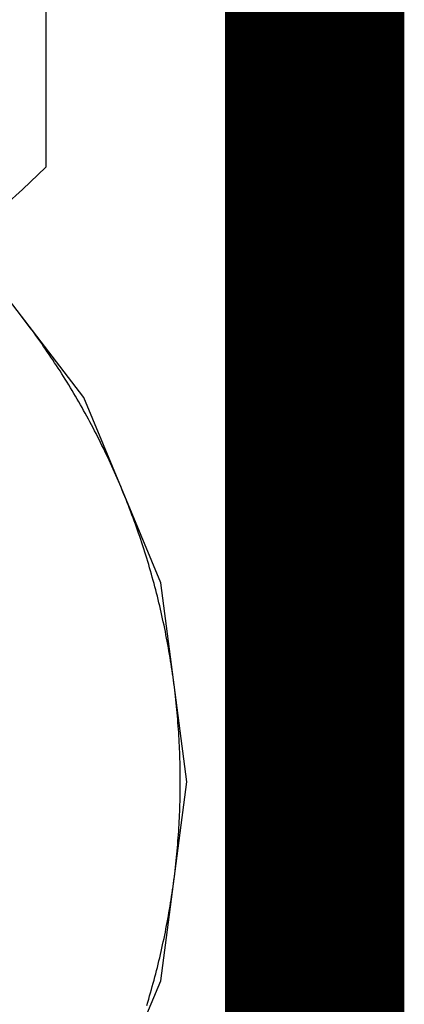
# Model space of a CAD drawing. Header units: millimetres. Extents: x -1.5 to 11.1, y -3 to 5.
# Tile 108 of 256: x 0.7835 to 0.805, y 2.0876 to 2.1425. Entities that reach past the tile are written whole.
import ezdxf

# ---------------------------------------------------------------- set-up
doc = ezdxf.new("R2010")
doc.units = ezdxf.units.MM
doc.header["$MEASUREMENT"] = 0
for name, color, linetype, true_color in [('BottomLayer', 5, 'Continuous', 0x0000ff), ('Metal_2', 7, 'Continuous', 0x7f0000), ('Metal_3', 7, 'Continuous', 0x3f7f00), ('TopLayer', 1, 'Continuous', 0xff0000)]:
    doc.layers.add(name, color=color, linetype=linetype, true_color=true_color)

msp = doc.modelspace()

# ---------------------------------------------------------------- linework, layer by layer
at = {"layer": 'BottomLayer'}
for p, q in [((0.787124, 2.121433), (0.780311, 2.130311)), ((0.791406, 2.111095), (0.787124, 2.121433)), ((0.792867, 2.1), (0.791406, 2.111095)), ((0.791406, 2.088905), (0.792867, 2.1)), ((0.787124, 2.078567), (0.791406, 2.088905))]:
    msp.add_line(p, q, dxfattribs=at)
at = {"layer": 'Metal_2'}
for p, q in [((0.783568, 2.126066), (0.783455, 2.126211)), ((0.78368, 2.125921), (0.783568, 2.126066)), ((0.783792, 2.125775), (0.78368, 2.125921)), ((0.783903, 2.125629), (0.783792, 2.125775)), ((0.784013, 2.125483), (0.783903, 2.125629)), ((0.784123, 2.125336), (0.784013, 2.125483)), ((0.784232, 2.125188), (0.784123, 2.125336)), ((0.78434, 2.12504), (0.784232, 2.125188)), ((0.784448, 2.124892), (0.78434, 2.12504)), ((0.784555, 2.124743), (0.784448, 2.124892)), ((0.784661, 2.124594), (0.784555, 2.124743)), ((0.784767, 2.124444), (0.784661, 2.124594)), ((0.784872, 2.124293), (0.784767, 2.124444)), ((0.784977, 2.124143), (0.784872, 2.124293)), ((0.785081, 2.123992), (0.784977, 2.124143)), ((0.785184, 2.12384), (0.785081, 2.123992)), ((0.785286, 2.123688), (0.785184, 2.12384)), ((0.785388, 2.123536), (0.785286, 2.123688)), ((0.78549, 2.123383), (0.785388, 2.123536)), ((0.78559, 2.123229), (0.78549, 2.123383)), ((0.78569, 2.123075), (0.78559, 2.123229)), ((0.785789, 2.122921), (0.78569, 2.123075)), ((0.785888, 2.122767), (0.785789, 2.122921)), ((0.785986, 2.122611), (0.785888, 2.122767)), ((0.786083, 2.122456), (0.785986, 2.122611)), ((0.78618, 2.1223), (0.786083, 2.122456)), ((0.786276, 2.122144), (0.78618, 2.1223)), ((0.786371, 2.121987), (0.786276, 2.122144)), ((0.786465, 2.12183), (0.786371, 2.121987)), ((0.786559, 2.121672), (0.786465, 2.12183)), ((0.786652, 2.121514), (0.786559, 2.121672)), ((0.786745, 2.121356), (0.786652, 2.121514)), ((0.786837, 2.121197), (0.786745, 2.121356)), ((0.786928, 2.121038), (0.786837, 2.121197)), ((0.787018, 2.120878), (0.786928, 2.121038)), ((0.787108, 2.120718), (0.787018, 2.120878)), ((0.787197, 2.120558), (0.787108, 2.120718)), ((0.787285, 2.120397), (0.787197, 2.120558)), ((0.787373, 2.120236), (0.787285, 2.120397)), ((0.78746, 2.120075), (0.787373, 2.120236)), ((0.787546, 2.119913), (0.78746, 2.120075)), ((0.787632, 2.119751), (0.787546, 2.119913)), ((0.787717, 2.119588), (0.787632, 2.119751)), ((0.787801, 2.119425), (0.787717, 2.119588)), ((0.787884, 2.119262), (0.787801, 2.119425)), ((0.787967, 2.119098), (0.787884, 2.119262)), ((0.788049, 2.118934), (0.787967, 2.119098)), ((0.788131, 2.11877), (0.788049, 2.118934)), ((0.788211, 2.118605), (0.788131, 2.11877)), ((0.788291, 2.11844), (0.788211, 2.118605)), ((0.78837, 2.118275), (0.788291, 2.11844)), ((0.788449, 2.118109), (0.78837, 2.118275)), ((0.788527, 2.117943), (0.788449, 2.118109)), ((0.788604, 2.117776), (0.788527, 2.117943)), ((0.78868, 2.11761), (0.788604, 2.117776)), ((0.788756, 2.117443), (0.78868, 2.11761)), ((0.788831, 2.117275), (0.788756, 2.117443)), ((0.788905, 2.117107), (0.788831, 2.117275)), ((0.788978, 2.116939), (0.788905, 2.117107)), ((0.789051, 2.116771), (0.788978, 2.116939)), ((0.789123, 2.116602), (0.789051, 2.116771)), ((0.789194, 2.116433), (0.789123, 2.116602)), ((0.789265, 2.116264), (0.789194, 2.116433)), ((0.789335, 2.116094), (0.789265, 2.116264)), ((0.789404, 2.115925), (0.789335, 2.116094)), ((0.789472, 2.115754), (0.789404, 2.115925)), ((0.78954, 2.115584), (0.789472, 2.115754)), ((0.789607, 2.115413), (0.78954, 2.115584)), ((0.789673, 2.115242), (0.789607, 2.115413)), ((0.789738, 2.115071), (0.789673, 2.115242)), ((0.789803, 2.114899), (0.789738, 2.115071)), ((0.789867, 2.114727), (0.789803, 2.114899)), ((0.78993, 2.114555), (0.789867, 2.114727)), ((0.789992, 2.114383), (0.78993, 2.114555)), ((0.790054, 2.11421), (0.789992, 2.114383)), ((0.790115, 2.114037), (0.790054, 2.11421)), ((0.790175, 2.113864), (0.790115, 2.114037)), ((0.790235, 2.11369), (0.790175, 2.113864)), ((0.790293, 2.113516), (0.790235, 2.11369)), ((0.790351, 2.113342), (0.790293, 2.113516)), ((0.790409, 2.113168), (0.790351, 2.113342)), ((0.790465, 2.112994), (0.790409, 2.113168)), ((0.790521, 2.112819), (0.790465, 2.112994)), ((0.790576, 2.112644), (0.790521, 2.112819)), ((0.79063, 2.112469), (0.790576, 2.112644)), ((0.790683, 2.112293), (0.79063, 2.112469)), ((0.790736, 2.112118), (0.790683, 2.112293)), ((0.790788, 2.111942), (0.790736, 2.112118)), ((0.790839, 2.111766), (0.790788, 2.111942)), ((0.79089, 2.111589), (0.790839, 2.111766)), ((0.790939, 2.111413), (0.79089, 2.111589)), ((0.790988, 2.111236), (0.790939, 2.111413)), ((0.791036, 2.111059), (0.790988, 2.111236)), ((0.791083, 2.110882), (0.791036, 2.111059)), ((0.79113, 2.110704), (0.791083, 2.110882)), ((0.791176, 2.110527), (0.79113, 2.110704)), ((0.791221, 2.110349), (0.791176, 2.110527)), ((0.791265, 2.110171), (0.791221, 2.110349)), ((0.791309, 2.109993), (0.791265, 2.110171)), ((0.791351, 2.109814), (0.791309, 2.109993)), ((0.791393, 2.109636), (0.791351, 2.109814)), ((0.791435, 2.109457), (0.791393, 2.109636)), ((0.791475, 2.109278), (0.791435, 2.109457)), ((0.791515, 2.109099), (0.791475, 2.109278)), ((0.791554, 2.10892), (0.791515, 2.109099)), ((0.791592, 2.108741), (0.791554, 2.10892)), ((0.791629, 2.108561), (0.791592, 2.108741)), ((0.791666, 2.108381), (0.791629, 2.108561)), ((0.791701, 2.108201), (0.791666, 2.108381)), ((0.791736, 2.108021), (0.791701, 2.108201)), ((0.791771, 2.107841), (0.791736, 2.108021)), ((0.791804, 2.107661), (0.791771, 2.107841)), ((0.791837, 2.10748), (0.791804, 2.107661)), ((0.791868, 2.1073), (0.791837, 2.10748)), ((0.7919, 2.107119), (0.791868, 2.1073)), ((0.79193, 2.106938), (0.7919, 2.107119)), ((0.79196, 2.106757), (0.79193, 2.106938)), ((0.791988, 2.106576), (0.79196, 2.106757)), ((0.792016, 2.106395), (0.791988, 2.106576)), ((0.792044, 2.106213), (0.792016, 2.106395)), ((0.79207, 2.106032), (0.792044, 2.106213)), ((0.792095, 2.10585), (0.79207, 2.106032)), ((0.79212, 2.105669), (0.792095, 2.10585)), ((0.792144, 2.105487), (0.79212, 2.105669)), ((0.792168, 2.105305), (0.792144, 2.105487)), ((0.79219, 2.105123), (0.792168, 2.105305)), ((0.792212, 2.104941), (0.79219, 2.105123)), ((0.792233, 2.104758), (0.792212, 2.104941)), ((0.792253, 2.104576), (0.792233, 2.104758)), ((0.792272, 2.104394), (0.792253, 2.104576)), ((0.792291, 2.104211), (0.792272, 2.104394)), ((0.792309, 2.104029), (0.792291, 2.104211)), ((0.792326, 2.103846), (0.792309, 2.104029)), ((0.792342, 2.103664), (0.792326, 2.103846)), ((0.792357, 2.103481), (0.792342, 2.103664)), ((0.792372, 2.103298), (0.792357, 2.103481)), ((0.792386, 2.103115), (0.792372, 2.103298)), ((0.792399, 2.102932), (0.792386, 2.103115)), ((0.792411, 2.102749), (0.792399, 2.102932)), ((0.792423, 2.102566), (0.792411, 2.102749)), ((0.792433, 2.102383), (0.792423, 2.102566)), ((0.792443, 2.1022), (0.792433, 2.102383)), ((0.792452, 2.102017), (0.792443, 2.1022)), ((0.792461, 2.101834), (0.792452, 2.102017)), ((0.792468, 2.10165), (0.792461, 2.101834)), ((0.792475, 2.101467), (0.792468, 2.10165)), ((0.792481, 2.101284), (0.792475, 2.101467)), ((0.792486, 2.1011), (0.792481, 2.101284)), ((0.79249, 2.100917), (0.792486, 2.1011)), ((0.792494, 2.100734), (0.79249, 2.100917)), ((0.792497, 2.10055), (0.792494, 2.100734)), ((0.792498, 2.100367), (0.792497, 2.10055)), ((0.7925, 2.100183), (0.792498, 2.100367)), ((0.7925, 2.1), (0.7925, 2.100183)), ((0.7925, 2.099817), (0.7925, 2.1)), ((0.792494, 2.099266), (0.792497, 2.09945)), ((0.792497, 2.09945), (0.792498, 2.099633)), ((0.792498, 2.099633), (0.7925, 2.099817)), ((0.792481, 2.098716), (0.792486, 2.0989)), ((0.792486, 2.0989), (0.79249, 2.099083)), ((0.79249, 2.099083), (0.792494, 2.099266)), ((0.792461, 2.098167), (0.792468, 2.09835)), ((0.792468, 2.09835), (0.792475, 2.098533)), ((0.792475, 2.098533), (0.792481, 2.098716)), ((0.792433, 2.097617), (0.792443, 2.0978)), ((0.792443, 2.0978), (0.792452, 2.097983)), ((0.792452, 2.097983), (0.792461, 2.098167)), ((0.792399, 2.097068), (0.792411, 2.097251)), ((0.792411, 2.097251), (0.792423, 2.097434)), ((0.792423, 2.097434), (0.792433, 2.097617)), ((0.792357, 2.096519), (0.792372, 2.096702)), ((0.792372, 2.096702), (0.792386, 2.096885)), ((0.792386, 2.096885), (0.792399, 2.097068)), ((0.792309, 2.095971), (0.792326, 2.096154)), ((0.792326, 2.096154), (0.792342, 2.096337)), ((0.792342, 2.096337), (0.792357, 2.096519)), ((0.792253, 2.095424), (0.792272, 2.095606)), ((0.792272, 2.095606), (0.792291, 2.095789)), ((0.792291, 2.095789), (0.792309, 2.095971)), ((0.79219, 2.094877), (0.792212, 2.095059)), ((0.792212, 2.095059), (0.792233, 2.095242)), ((0.792233, 2.095242), (0.792253, 2.095424)), ((0.79212, 2.094331), (0.792144, 2.094513)), ((0.792144, 2.094513), (0.792168, 2.094695)), ((0.792168, 2.094695), (0.79219, 2.094877)), ((0.792044, 2.093787), (0.79207, 2.093968)), ((0.79207, 2.093968), (0.792095, 2.09415)), ((0.792095, 2.09415), (0.79212, 2.094331)), ((0.79193, 2.093062), (0.79196, 2.093243)), ((0.79196, 2.093243), (0.791988, 2.093424)), ((0.791988, 2.093424), (0.792016, 2.093605)), ((0.792016, 2.093605), (0.792044, 2.093787)), ((0.791837, 2.09252), (0.791868, 2.0927)), ((0.791868, 2.0927), (0.7919, 2.092881)), ((0.7919, 2.092881), (0.79193, 2.093062)), ((0.791736, 2.091979), (0.791771, 2.092159)), ((0.791771, 2.092159), (0.791804, 2.092339)), ((0.791804, 2.092339), (0.791837, 2.09252)), ((0.791629, 2.091439), (0.791666, 2.091619)), ((0.791666, 2.091619), (0.791701, 2.091799)), ((0.791701, 2.091799), (0.791736, 2.091979)), ((0.791515, 2.090901), (0.791554, 2.09108)), ((0.791554, 2.09108), (0.791592, 2.091259)), ((0.791592, 2.091259), (0.791629, 2.091439)), ((0.791393, 2.090364), (0.791435, 2.090543)), ((0.791435, 2.090543), (0.791475, 2.090722)), ((0.791475, 2.090722), (0.791515, 2.090901)), ((0.791265, 2.089829), (0.791309, 2.090007)), ((0.791309, 2.090007), (0.791351, 2.090186)), ((0.791351, 2.090186), (0.791393, 2.090364)), ((0.79113, 2.089296), (0.791176, 2.089473)), ((0.791176, 2.089473), (0.791221, 2.089651)), ((0.791221, 2.089651), (0.791265, 2.089829)), ((0.790988, 2.088764), (0.791036, 2.088941)), ((0.791036, 2.088941), (0.791083, 2.089118)), ((0.791083, 2.089118), (0.79113, 2.089296)), ((0.790839, 2.088234), (0.79089, 2.088411)), ((0.79089, 2.088411), (0.790939, 2.088587)), ((0.790939, 2.088587), (0.790988, 2.088764)), ((0.790683, 2.087707), (0.790736, 2.087882)), ((0.790736, 2.087882), (0.790788, 2.088058)), ((0.790788, 2.088058), (0.790839, 2.088234)), ((0.79063, 2.087531), (0.790683, 2.087707))]:
    msp.add_line(p, q, dxfattribs=at)
at = {"layer": 'Metal_3'}
for p, q in [((0.783568, 2.126066), (0.783455, 2.126211)), ((0.78368, 2.125921), (0.783568, 2.126066)), ((0.783792, 2.125775), (0.78368, 2.125921)), ((0.783903, 2.125629), (0.783792, 2.125775)), ((0.784013, 2.125483), (0.783903, 2.125629)), ((0.784123, 2.125336), (0.784013, 2.125483)), ((0.784232, 2.125188), (0.784123, 2.125336)), ((0.78434, 2.12504), (0.784232, 2.125188)), ((0.784448, 2.124892), (0.78434, 2.12504)), ((0.784555, 2.124743), (0.784448, 2.124892)), ((0.784661, 2.124594), (0.784555, 2.124743)), ((0.784767, 2.124444), (0.784661, 2.124594)), ((0.784872, 2.124293), (0.784767, 2.124444)), ((0.784977, 2.124143), (0.784872, 2.124293)), ((0.785081, 2.123992), (0.784977, 2.124143)), ((0.785184, 2.12384), (0.785081, 2.123992)), ((0.785286, 2.123688), (0.785184, 2.12384)), ((0.785388, 2.123536), (0.785286, 2.123688)), ((0.78549, 2.123383), (0.785388, 2.123536)), ((0.78559, 2.123229), (0.78549, 2.123383)), ((0.78569, 2.123075), (0.78559, 2.123229)), ((0.785789, 2.122921), (0.78569, 2.123075)), ((0.785888, 2.122767), (0.785789, 2.122921)), ((0.785986, 2.122611), (0.785888, 2.122767)), ((0.786083, 2.122456), (0.785986, 2.122611)), ((0.78618, 2.1223), (0.786083, 2.122456)), ((0.786276, 2.122144), (0.78618, 2.1223)), ((0.786371, 2.121987), (0.786276, 2.122144)), ((0.786465, 2.12183), (0.786371, 2.121987)), ((0.786559, 2.121672), (0.786465, 2.12183)), ((0.786652, 2.121514), (0.786559, 2.121672)), ((0.786745, 2.121356), (0.786652, 2.121514)), ((0.786837, 2.121197), (0.786745, 2.121356)), ((0.786928, 2.121038), (0.786837, 2.121197)), ((0.787018, 2.120878), (0.786928, 2.121038)), ((0.787108, 2.120718), (0.787018, 2.120878)), ((0.787197, 2.120558), (0.787108, 2.120718)), ((0.787285, 2.120397), (0.787197, 2.120558)), ((0.787373, 2.120236), (0.787285, 2.120397)), ((0.78746, 2.120075), (0.787373, 2.120236)), ((0.787546, 2.119913), (0.78746, 2.120075)), ((0.787632, 2.119751), (0.787546, 2.119913)), ((0.787717, 2.119588), (0.787632, 2.119751)), ((0.787801, 2.119425), (0.787717, 2.119588)), ((0.787884, 2.119262), (0.787801, 2.119425)), ((0.787967, 2.119098), (0.787884, 2.119262)), ((0.788049, 2.118934), (0.787967, 2.119098)), ((0.788131, 2.11877), (0.788049, 2.118934)), ((0.788211, 2.118605), (0.788131, 2.11877)), ((0.788291, 2.11844), (0.788211, 2.118605)), ((0.78837, 2.118275), (0.788291, 2.11844)), ((0.788449, 2.118109), (0.78837, 2.118275)), ((0.788527, 2.117943), (0.788449, 2.118109)), ((0.788604, 2.117776), (0.788527, 2.117943)), ((0.78868, 2.11761), (0.788604, 2.117776)), ((0.788756, 2.117443), (0.78868, 2.11761)), ((0.788831, 2.117275), (0.788756, 2.117443)), ((0.788905, 2.117107), (0.788831, 2.117275)), ((0.788978, 2.116939), (0.788905, 2.117107)), ((0.789051, 2.116771), (0.788978, 2.116939)), ((0.789123, 2.116602), (0.789051, 2.116771)), ((0.789194, 2.116433), (0.789123, 2.116602)), ((0.789265, 2.116264), (0.789194, 2.116433)), ((0.789335, 2.116094), (0.789265, 2.116264)), ((0.789404, 2.115925), (0.789335, 2.116094)), ((0.789472, 2.115754), (0.789404, 2.115925)), ((0.78954, 2.115584), (0.789472, 2.115754)), ((0.789607, 2.115413), (0.78954, 2.115584)), ((0.789673, 2.115242), (0.789607, 2.115413)), ((0.789738, 2.115071), (0.789673, 2.115242)), ((0.789803, 2.114899), (0.789738, 2.115071)), ((0.789867, 2.114727), (0.789803, 2.114899)), ((0.78993, 2.114555), (0.789867, 2.114727)), ((0.789992, 2.114383), (0.78993, 2.114555)), ((0.790054, 2.11421), (0.789992, 2.114383)), ((0.790115, 2.114037), (0.790054, 2.11421)), ((0.790175, 2.113864), (0.790115, 2.114037)), ((0.790235, 2.11369), (0.790175, 2.113864)), ((0.790293, 2.113516), (0.790235, 2.11369)), ((0.790351, 2.113342), (0.790293, 2.113516)), ((0.790409, 2.113168), (0.790351, 2.113342)), ((0.790465, 2.112994), (0.790409, 2.113168)), ((0.790521, 2.112819), (0.790465, 2.112994)), ((0.790576, 2.112644), (0.790521, 2.112819)), ((0.79063, 2.112469), (0.790576, 2.112644)), ((0.790683, 2.112293), (0.79063, 2.112469)), ((0.790736, 2.112118), (0.790683, 2.112293)), ((0.790788, 2.111942), (0.790736, 2.112118)), ((0.790839, 2.111766), (0.790788, 2.111942)), ((0.79089, 2.111589), (0.790839, 2.111766)), ((0.790939, 2.111413), (0.79089, 2.111589)), ((0.790988, 2.111236), (0.790939, 2.111413)), ((0.791036, 2.111059), (0.790988, 2.111236)), ((0.791083, 2.110882), (0.791036, 2.111059)), ((0.79113, 2.110704), (0.791083, 2.110882)), ((0.791176, 2.110527), (0.79113, 2.110704)), ((0.791221, 2.110349), (0.791176, 2.110527)), ((0.791265, 2.110171), (0.791221, 2.110349)), ((0.791309, 2.109993), (0.791265, 2.110171)), ((0.791351, 2.109814), (0.791309, 2.109993)), ((0.791393, 2.109636), (0.791351, 2.109814)), ((0.791435, 2.109457), (0.791393, 2.109636)), ((0.791475, 2.109278), (0.791435, 2.109457)), ((0.791515, 2.109099), (0.791475, 2.109278)), ((0.791554, 2.10892), (0.791515, 2.109099)), ((0.791592, 2.108741), (0.791554, 2.10892)), ((0.791629, 2.108561), (0.791592, 2.108741)), ((0.791666, 2.108381), (0.791629, 2.108561)), ((0.791701, 2.108201), (0.791666, 2.108381)), ((0.791736, 2.108021), (0.791701, 2.108201)), ((0.791771, 2.107841), (0.791736, 2.108021)), ((0.791804, 2.107661), (0.791771, 2.107841)), ((0.791837, 2.10748), (0.791804, 2.107661)), ((0.791868, 2.1073), (0.791837, 2.10748)), ((0.7919, 2.107119), (0.791868, 2.1073)), ((0.79193, 2.106938), (0.7919, 2.107119)), ((0.79196, 2.106757), (0.79193, 2.106938)), ((0.791988, 2.106576), (0.79196, 2.106757)), ((0.792016, 2.106395), (0.791988, 2.106576)), ((0.792044, 2.106213), (0.792016, 2.106395)), ((0.79207, 2.106032), (0.792044, 2.106213)), ((0.792095, 2.10585), (0.79207, 2.106032)), ((0.79212, 2.105669), (0.792095, 2.10585)), ((0.792144, 2.105487), (0.79212, 2.105669)), ((0.792168, 2.105305), (0.792144, 2.105487)), ((0.79219, 2.105123), (0.792168, 2.105305)), ((0.792212, 2.104941), (0.79219, 2.105123)), ((0.792233, 2.104758), (0.792212, 2.104941)), ((0.792253, 2.104576), (0.792233, 2.104758)), ((0.792272, 2.104394), (0.792253, 2.104576)), ((0.792291, 2.104211), (0.792272, 2.104394)), ((0.792309, 2.104029), (0.792291, 2.104211)), ((0.792326, 2.103846), (0.792309, 2.104029)), ((0.792342, 2.103664), (0.792326, 2.103846)), ((0.792357, 2.103481), (0.792342, 2.103664)), ((0.792372, 2.103298), (0.792357, 2.103481)), ((0.792386, 2.103115), (0.792372, 2.103298)), ((0.792399, 2.102932), (0.792386, 2.103115)), ((0.792411, 2.102749), (0.792399, 2.102932)), ((0.792423, 2.102566), (0.792411, 2.102749)), ((0.792433, 2.102383), (0.792423, 2.102566)), ((0.792443, 2.1022), (0.792433, 2.102383)), ((0.792452, 2.102017), (0.792443, 2.1022)), ((0.792461, 2.101834), (0.792452, 2.102017)), ((0.792468, 2.10165), (0.792461, 2.101834)), ((0.792475, 2.101467), (0.792468, 2.10165)), ((0.792481, 2.101284), (0.792475, 2.101467)), ((0.792486, 2.1011), (0.792481, 2.101284)), ((0.79249, 2.100917), (0.792486, 2.1011)), ((0.792494, 2.100734), (0.79249, 2.100917)), ((0.792497, 2.10055), (0.792494, 2.100734)), ((0.792498, 2.100367), (0.792497, 2.10055)), ((0.7925, 2.100183), (0.792498, 2.100367)), ((0.7925, 2.1), (0.7925, 2.100183)), ((0.7925, 2.099817), (0.7925, 2.1)), ((0.792494, 2.099266), (0.792497, 2.09945)), ((0.792497, 2.09945), (0.792498, 2.099633)), ((0.792498, 2.099633), (0.7925, 2.099817)), ((0.792481, 2.098716), (0.792486, 2.0989)), ((0.792486, 2.0989), (0.79249, 2.099083)), ((0.79249, 2.099083), (0.792494, 2.099266)), ((0.792461, 2.098167), (0.792468, 2.09835)), ((0.792468, 2.09835), (0.792475, 2.098533)), ((0.792475, 2.098533), (0.792481, 2.098716)), ((0.792433, 2.097617), (0.792443, 2.0978)), ((0.792443, 2.0978), (0.792452, 2.097983)), ((0.792452, 2.097983), (0.792461, 2.098167)), ((0.792399, 2.097068), (0.792411, 2.097251)), ((0.792411, 2.097251), (0.792423, 2.097434)), ((0.792423, 2.097434), (0.792433, 2.097617)), ((0.792357, 2.096519), (0.792372, 2.096702)), ((0.792372, 2.096702), (0.792386, 2.096885)), ((0.792386, 2.096885), (0.792399, 2.097068)), ((0.792309, 2.095971), (0.792326, 2.096154)), ((0.792326, 2.096154), (0.792342, 2.096337)), ((0.792342, 2.096337), (0.792357, 2.096519)), ((0.792253, 2.095424), (0.792272, 2.095606)), ((0.792272, 2.095606), (0.792291, 2.095789)), ((0.792291, 2.095789), (0.792309, 2.095971)), ((0.79219, 2.094877), (0.792212, 2.095059)), ((0.792212, 2.095059), (0.792233, 2.095242)), ((0.792233, 2.095242), (0.792253, 2.095424)), ((0.79212, 2.094331), (0.792144, 2.094513)), ((0.792144, 2.094513), (0.792168, 2.094695)), ((0.792168, 2.094695), (0.79219, 2.094877)), ((0.792044, 2.093787), (0.79207, 2.093968)), ((0.79207, 2.093968), (0.792095, 2.09415)), ((0.792095, 2.09415), (0.79212, 2.094331)), ((0.79193, 2.093062), (0.79196, 2.093243)), ((0.79196, 2.093243), (0.791988, 2.093424)), ((0.791988, 2.093424), (0.792016, 2.093605)), ((0.792016, 2.093605), (0.792044, 2.093787)), ((0.791837, 2.09252), (0.791868, 2.0927)), ((0.791868, 2.0927), (0.7919, 2.092881)), ((0.7919, 2.092881), (0.79193, 2.093062)), ((0.791736, 2.091979), (0.791771, 2.092159)), ((0.791771, 2.092159), (0.791804, 2.092339)), ((0.791804, 2.092339), (0.791837, 2.09252)), ((0.791629, 2.091439), (0.791666, 2.091619)), ((0.791666, 2.091619), (0.791701, 2.091799)), ((0.791701, 2.091799), (0.791736, 2.091979)), ((0.791515, 2.090901), (0.791554, 2.09108)), ((0.791554, 2.09108), (0.791592, 2.091259)), ((0.791592, 2.091259), (0.791629, 2.091439)), ((0.791393, 2.090364), (0.791435, 2.090543)), ((0.791435, 2.090543), (0.791475, 2.090722)), ((0.791475, 2.090722), (0.791515, 2.090901)), ((0.791265, 2.089829), (0.791309, 2.090007)), ((0.791309, 2.090007), (0.791351, 2.090186)), ((0.791351, 2.090186), (0.791393, 2.090364)), ((0.79113, 2.089296), (0.791176, 2.089473)), ((0.791176, 2.089473), (0.791221, 2.089651)), ((0.791221, 2.089651), (0.791265, 2.089829)), ((0.790988, 2.088764), (0.791036, 2.088941)), ((0.791036, 2.088941), (0.791083, 2.089118)), ((0.791083, 2.089118), (0.79113, 2.089296)), ((0.790839, 2.088234), (0.79089, 2.088411)), ((0.79089, 2.088411), (0.790939, 2.088587)), ((0.790939, 2.088587), (0.790988, 2.088764)), ((0.790683, 2.087707), (0.790736, 2.087882)), ((0.790736, 2.087882), (0.790788, 2.088058)), ((0.790788, 2.088058), (0.790839, 2.088234)), ((0.79063, 2.087531), (0.790683, 2.087707))]:
    msp.add_line(p, q, dxfattribs=at)
at = {"layer": 'TopLayer'}
for p, q in [((0.785, 2.143787), (0.785, 2.134293)), ((0.785, 2.134293), (0.783705, 2.13305)), ((0.783705, 2.13305), (0.782739, 2.132192))]:
    msp.add_line(p, q, dxfattribs=at)
msp.add_lwpolyline([(0.8, 1.9, 0.01, 0.01, 0), (0.8, 2.15, 0.01, 0.01, 0)], format="xyseb", dxfattribs=at)

doc.saveas('drawing.dxf')
